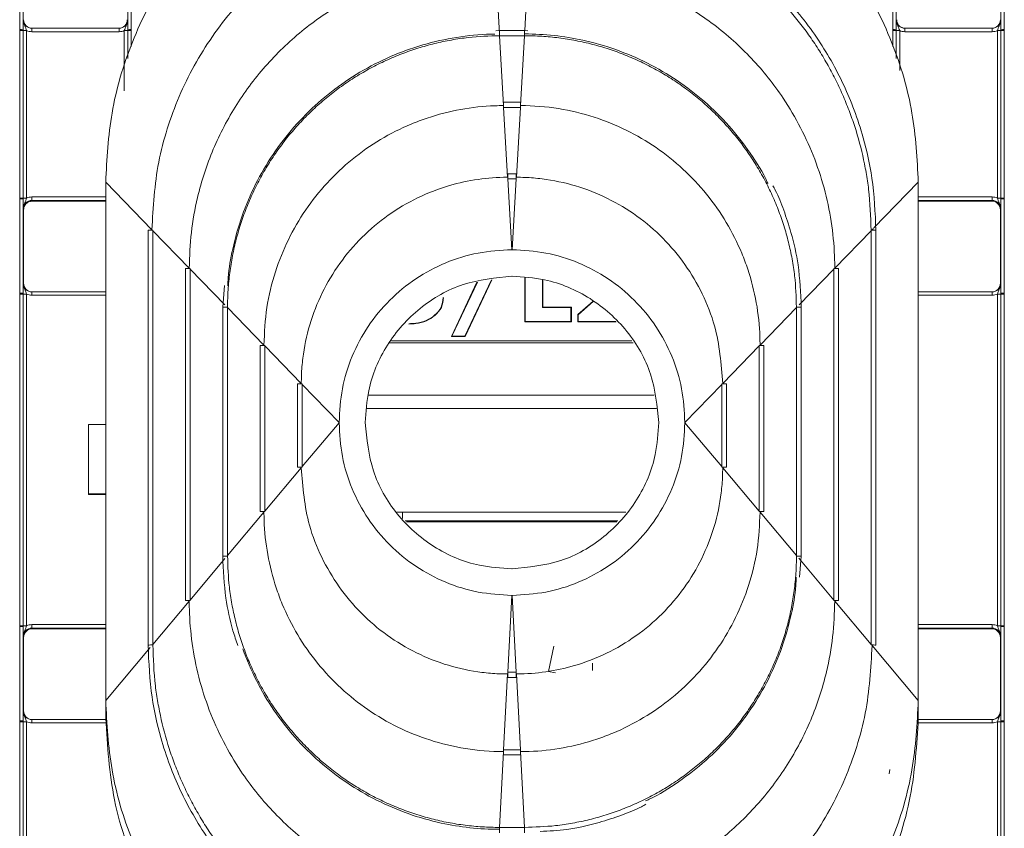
# Model space of a CAD drawing. Header units: millimetres. Extents: x 0 to 2100, y 0 to 1485.
# Tile 5 of 66: x 586 to 643, y 318 to 365. Entities that reach past the tile are written whole.
import ezdxf

# ---------------------------------------------------------------- set-up
doc = ezdxf.new("R2010")
doc.units = ezdxf.units.MM
doc.header["$LTSCALE"] = 5

msp = doc.modelspace()

# ---------------------------------------------------------------- linework, layer by layer
at = {"color": 7, "linetype": 'Continuous', "lineweight": 15}
for p, q in [((585.795, 364.156), (585.795, 406.358)), ((585.995, 406.356), (585.995, 364.154)), ((592.043, 364.154), (592.043, 406.356)), ((592.243, 406.358), (592.243, 364.156)), ((636.295, 364.156), (636.295, 406.358)), ((636.495, 406.356), (636.495, 364.154)), ((642.543, 364.154), (642.543, 406.356)), ((642.743, 406.358), (642.743, 364.156)), ((613.308, 367.951), (613.541, 363.907)), ((585.795, 364.108), (585.795, 364.156)), ((585.795, 354.411), (585.795, 364.108)), ((585.995, 364.154), (585.995, 364.106)), ((585.995, 364.106), (585.995, 354.409)), ((586.195, 364.104), (586.195, 354.408)), ((586.498, 364.035), (586.498, 364.233)), ((586.498, 364.233), (591.54, 364.233)), ((591.54, 364.035), (586.498, 364.035)), ((591.54, 364.035), (591.54, 364.233)), ((592.043, 364.106), (592.043, 364.154)), ((592.243, 364.156), (592.243, 364.108)), ((613.544, 364.106), (613.329, 364.09)), ((614.994, 364.106), (613.544, 364.106)), ((615.182, 364.09), (614.994, 364.106)), ((636.295, 364.108), (636.295, 364.156)), ((636.495, 364.154), (636.495, 364.106)), ((636.998, 364.035), (636.998, 364.233)), ((636.998, 364.233), (642.04, 364.233)), ((642.04, 364.035), (636.998, 364.035)), ((642.04, 364.035), (642.04, 364.233)), ((642.343, 354.408), (642.343, 364.104)), ((642.543, 364.106), (642.543, 364.154)), ((642.543, 354.409), (642.543, 364.106)), ((642.743, 364.156), (642.743, 364.108)), ((642.743, 364.108), (642.743, 354.411)), ((613.544, 363.806), (613.547, 363.806)), ((613.547, 363.806), (613.779, 359.762)), ((614.991, 363.806), (613.547, 363.806)), ((614.991, 363.806), (614.759, 359.762)), ((614.991, 363.806), (614.994, 363.806)), ((614.756, 359.961), (613.782, 359.961)), ((613.782, 359.961), (613.782, 359.66)), ((614.756, 359.961), (614.756, 359.66)), ((613.782, 359.66), (613.785, 359.66)), ((613.785, 359.66), (614.018, 355.616)), ((614.753, 359.66), (613.785, 359.66)), ((614.753, 359.66), (614.52, 355.616)), ((614.753, 359.66), (614.756, 359.66)), ((614.517, 355.816), (614.021, 355.816)), ((614.021, 355.515), (614.021, 355.816)), ((614.021, 355.515), (614.024, 355.515)), ((614.024, 355.515), (614.259, 351.421)), ((614.515, 355.515), (614.024, 355.515)), ((614.515, 355.515), (614.279, 351.421)), ((614.515, 355.515), (614.517, 355.515)), ((614.517, 355.515), (614.517, 355.816)), ((590.769, 355.329), (593.442, 352.577)), ((590.769, 325.331), (590.769, 355.329)), ((637.769, 355.329), (637.769, 325.331)), ((585.795, 354.363), (585.795, 354.411)), ((585.795, 348.906), (585.795, 354.363)), ((585.995, 354.409), (585.995, 354.361)), ((585.995, 354.361), (585.995, 348.904)), ((586.498, 354.275), (586.498, 354.477)), ((586.498, 354.275), (586.519, 354.233)), ((586.519, 354.233), (590.769, 354.233)), ((637.769, 354.233), (642.019, 354.233)), ((642.019, 354.233), (642.04, 354.275)), ((642.04, 354.275), (642.04, 354.477)), ((642.543, 354.361), (642.543, 354.409)), ((642.543, 348.904), (642.543, 354.361)), ((642.743, 354.411), (642.743, 354.363)), ((642.743, 354.363), (642.743, 348.906)), ((586.019, 353.733), (585.998, 353.775)), ((586.019, 353.733), (586.019, 349.483)), ((642.54, 353.775), (642.519, 353.733)), ((642.519, 349.483), (642.519, 353.733)), ((593.219, 352.55), (593.219, 328.547)), ((593.496, 352.522), (593.496, 352.552)), ((593.496, 352.522), (595.602, 350.354)), ((593.496, 352.522), (593.496, 328.579)), ((635.042, 352.522), (632.936, 350.354)), ((635.042, 352.552), (635.042, 352.522)), ((635.042, 328.579), (635.042, 352.522)), ((635.319, 328.547), (635.319, 352.55)), ((635.319, 352.55), (635.319, 352.55)), ((614.279, 351.421), (614.259, 351.421)), ((595.379, 350.326), (595.379, 331.12)), ((595.656, 350.298), (595.656, 350.328)), ((595.656, 350.298), (595.656, 331.152)), ((632.882, 350.328), (632.882, 350.298)), ((632.882, 331.152), (632.882, 350.298)), ((633.159, 331.12), (633.159, 350.326)), ((613.075, 349.684), (611.54, 346.412)), ((613.099, 349.688), (611.553, 346.391)), ((614.275, 349.886), (614.263, 349.886)), ((615.015, 347.242), (615.015, 349.803)), ((615.036, 347.262), (615.036, 349.801)), ((616.039, 349.689), (616.039, 348.071)), ((616.06, 349.686), (616.06, 348.093)), ((585.998, 349.483), (586.019, 349.483)), ((597.648, 349.344), (597.539, 348.102)), ((610.762, 346.391), (612.239, 349.541)), ((610.795, 346.412), (612.264, 349.546)), ((642.519, 349.483), (642.54, 349.483)), ((585.795, 348.858), (585.795, 348.906)), ((585.795, 329.663), (585.795, 348.858)), ((585.995, 348.904), (585.995, 348.856)), ((585.995, 348.856), (585.995, 329.661)), ((586.195, 348.854), (586.195, 329.659)), ((586.498, 348.785), (586.498, 348.983)), ((586.498, 348.983), (590.769, 348.983)), ((637.769, 348.983), (642.04, 348.983)), ((642.04, 348.785), (642.04, 348.983)), ((642.343, 329.659), (642.343, 348.854)), ((642.543, 348.856), (642.543, 348.904)), ((642.543, 329.661), (642.543, 348.856)), ((642.743, 348.906), (642.743, 348.858)), ((642.743, 348.858), (642.743, 329.663)), ((597.539, 348.102), (597.539, 333.692)), ((597.539, 348.102), (597.539, 348.102)), ((597.816, 348.075), (597.816, 348.104)), ((597.816, 348.075), (599.922, 345.906)), ((597.816, 348.075), (597.816, 333.724)), ((616.039, 348.071), (616.06, 348.093)), ((616.039, 348.071), (617.681, 348.071)), ((616.06, 348.093), (617.702, 348.093)), ((617.681, 348.071), (617.702, 348.093)), ((617.681, 348.071), (617.681, 347.262)), ((617.702, 348.093), (617.702, 347.242)), ((618.075, 347.673), (618.956, 348.437)), ((618.096, 347.663), (618.973, 348.422)), ((630.722, 348.075), (628.616, 345.906)), ((630.722, 348.104), (630.722, 348.075)), ((630.722, 333.724), (630.722, 348.075)), ((630.999, 333.692), (630.999, 348.102)), ((630.999, 348.102), (630.999, 348.102)), ((618.075, 347.242), (618.075, 347.673)), ((618.096, 347.663), (618.075, 347.673)), ((618.096, 347.262), (618.096, 347.663)), ((615.036, 347.262), (615.015, 347.242)), ((617.702, 347.242), (615.015, 347.242)), ((617.681, 347.262), (615.036, 347.262)), ((617.681, 347.262), (617.702, 347.242)), ((618.096, 347.262), (618.075, 347.242)), ((620.296, 347.242), (618.075, 347.242)), ((620.274, 347.262), (618.096, 347.262)), ((610.795, 346.412), (610.762, 346.391)), ((611.553, 346.391), (610.762, 346.391)), ((611.54, 346.412), (610.795, 346.412)), ((611.54, 346.412), (611.553, 346.391)), ((599.699, 345.878), (599.699, 336.265)), ((599.976, 345.851), (599.976, 345.881)), ((599.976, 345.851), (602.082, 343.682)), ((599.976, 345.851), (599.976, 336.297)), ((628.562, 345.851), (626.456, 343.682)), ((628.562, 345.881), (628.562, 345.851)), ((628.562, 336.297), (628.562, 345.851)), ((628.839, 336.265), (628.839, 345.878)), ((601.859, 343.655), (601.859, 338.838)), ((602.136, 343.657), (602.136, 343.627)), ((602.136, 343.627), (604.269, 341.431)), ((602.136, 338.87), (602.136, 343.627)), ((626.402, 343.627), (624.269, 341.431)), ((626.402, 343.627), (626.402, 343.657)), ((626.402, 343.627), (626.402, 338.87)), ((626.679, 338.838), (626.679, 343.655)), ((622.489, 343.011), (605.955, 343.011)), ((622.621, 342.237), (605.869, 342.237)), ((589.769, 341.3), (590.769, 341.3)), ((589.769, 337.3), (589.769, 341.3)), ((602.136, 338.87), (604.269, 341.411)), ((604.269, 341.431), (604.269, 341.411)), ((624.269, 341.411), (624.269, 341.431)), ((626.402, 338.87), (624.269, 341.411)), ((602.136, 338.87), (602.136, 338.84)), ((626.402, 338.84), (626.402, 338.87)), ((599.976, 336.297), (602.082, 338.806)), ((628.562, 336.297), (626.456, 338.806)), ((589.769, 337.3), (589.769, 337.248)), ((590.769, 337.3), (589.769, 337.3)), ((590.769, 337.248), (589.769, 337.248)), ((597.816, 333.724), (599.922, 336.233)), ((599.976, 336.267), (599.976, 336.297)), ((620.844, 336.237), (607.58, 336.237)), ((607.944, 336.237), (607.944, 335.865)), ((628.562, 336.297), (628.562, 336.267)), ((630.722, 333.724), (628.616, 336.233)), ((608.088, 335.737), (620.399, 335.737)), ((608.165, 335.668), (620.338, 335.668)), ((597.816, 333.695), (597.816, 333.724)), ((630.722, 333.724), (630.722, 333.695)), ((597.539, 333.692), (597.539, 333.692)), ((630.891, 332.464), (630.999, 333.692)), ((630.999, 333.692), (630.999, 333.692)), ((614.263, 332.956), (614.275, 332.956)), ((593.496, 328.579), (595.602, 331.088)), ((595.656, 331.122), (595.656, 331.152)), ((614.024, 326.982), (614.259, 331.421)), ((614.259, 331.421), (614.279, 331.421)), ((614.515, 326.982), (614.279, 331.421)), ((632.882, 331.152), (632.882, 331.122)), ((635.042, 328.579), (632.936, 331.088)), ((585.795, 329.615), (585.795, 329.663)), ((585.795, 324.157), (585.795, 329.615)), ((585.995, 329.661), (585.995, 329.613)), ((585.995, 329.613), (585.995, 324.155)), ((586.498, 329.527), (586.498, 329.728)), ((586.498, 329.527), (586.519, 329.485)), ((590.769, 329.485), (586.519, 329.485)), ((642.019, 329.485), (637.769, 329.485)), ((642.019, 329.485), (642.04, 329.527)), ((642.04, 329.527), (642.04, 329.728)), ((642.543, 329.613), (642.543, 329.661)), ((642.543, 324.155), (642.543, 329.613)), ((642.743, 329.663), (642.743, 329.615)), ((642.743, 329.615), (642.743, 324.157)), ((586.019, 328.985), (585.998, 329.027)), ((586.019, 328.985), (586.019, 324.735)), ((642.54, 329.027), (642.519, 328.985)), ((642.519, 324.735), (642.519, 328.985)), ((593.219, 328.547), (593.219, 328.547)), ((593.496, 328.549), (593.496, 328.579)), ((616.383, 327.02), (616.694, 328.488)), ((635.042, 328.579), (635.042, 328.549)), ((637.769, 325.331), (635.096, 328.515)), ((618.916, 327.064), (618.916, 327.505)), ((614.021, 326.982), (614.024, 326.982)), ((614.021, 326.982), (614.021, 326.677)), ((614.515, 326.982), (614.024, 326.982)), ((614.515, 326.982), (614.517, 326.982)), ((614.517, 326.982), (614.517, 326.677)), ((616.782, 326.929), (616.383, 327.02)), ((613.785, 322.487), (614.018, 326.872)), ((614.021, 326.677), (614.517, 326.677)), ((614.753, 322.487), (614.52, 326.872)), ((590.769, 324.297), (590.769, 325.331)), ((637.769, 324.297), (637.769, 325.331)), ((585.998, 324.735), (586.019, 324.735)), ((642.519, 324.735), (642.54, 324.735)), ((585.795, 324.109), (585.795, 324.157)), ((585.795, 314.413), (585.795, 324.109)), ((585.995, 324.155), (585.995, 324.107)), ((585.995, 324.107), (585.995, 314.411)), ((586.195, 324.106), (586.195, 314.409)), ((586.498, 324.037), (586.498, 324.235)), ((586.498, 324.235), (590.77, 324.235)), ((590.769, 324.253), (590.769, 324.297)), ((590.769, 324.242), (590.769, 324.253)), ((590.769, 324.24), (590.769, 324.242)), ((637.768, 324.235), (642.04, 324.235)), ((637.769, 324.297), (637.769, 324.253)), ((637.769, 324.242), (637.769, 324.253)), ((637.769, 324.24), (637.769, 324.242)), ((642.04, 324.037), (642.04, 324.235)), ((642.343, 314.409), (642.343, 324.106)), ((642.543, 324.107), (642.543, 324.155)), ((642.543, 314.411), (642.543, 324.107)), ((642.743, 324.157), (642.743, 324.109)), ((642.743, 324.109), (642.743, 314.413)), ((613.547, 317.993), (613.779, 322.378)), ((613.782, 322.487), (613.785, 322.487)), ((613.782, 322.183), (613.782, 322.487)), ((614.753, 322.487), (613.785, 322.487)), ((614.753, 322.487), (614.756, 322.487)), ((614.756, 322.183), (614.756, 322.487)), ((614.991, 317.993), (614.759, 322.378)), ((613.782, 322.183), (614.756, 322.183)), ((636.083, 321.092), (636.117, 321.346)), ((613.544, 317.993), (613.547, 317.993)), ((614.991, 317.993), (613.547, 317.993)), ((614.991, 317.993), (614.994, 317.993))]:
    msp.add_line(p, q, dxfattribs=at)
at = {"color": 8, "linetype": 'Continuous', "lineweight": 15}
for p, q in [((615.23, 367.951), (615.009, 364.105)), ((591.843, 360.617), (591.843, 364.104)), ((592.043, 362.487), (592.043, 364.106)), ((592.243, 364.108), (592.243, 363.183)), ((613.544, 364.106), (613.544, 363.806)), ((614.994, 364.106), (614.994, 363.806)), ((636.295, 363.183), (636.295, 364.108)), ((636.495, 364.106), (636.495, 362.487)), ((636.695, 364.104), (636.695, 361.792)), ((637.769, 355.329), (635.203, 352.688)), ((586.498, 354.477), (590.769, 354.477)), ((590.769, 354.275), (586.498, 354.275)), ((637.769, 354.477), (642.04, 354.477)), ((642.04, 354.275), (637.769, 354.275)), ((635.169, 352.653), (635.096, 352.577)), ((595.656, 350.298), (597.655, 348.24)), ((632.882, 350.298), (630.883, 348.24)), ((590.769, 348.785), (586.498, 348.785)), ((642.04, 348.785), (637.769, 348.785)), ((621.272, 346.038), (607.19, 346.038)), ((607.293, 346.154), (621.208, 346.154)), ((595.656, 331.152), (597.666, 333.546)), ((632.882, 331.152), (630.857, 333.564)), ((586.498, 329.728), (590.769, 329.728)), ((590.769, 329.527), (586.498, 329.527)), ((637.769, 329.728), (642.04, 329.728)), ((642.04, 329.527), (637.769, 329.527)), ((590.769, 325.331), (593.346, 328.4)), ((590.79, 324.037), (586.498, 324.037)), ((642.04, 324.037), (637.747, 324.037)), ((613.544, 317.688), (613.544, 317.993)), ((614.994, 317.688), (614.994, 317.993))]:
    msp.add_line(p, q, dxfattribs=at)
at = {"color": 7, "linetype": 'Continuous', "lineweight": 15}
for centre, radius, start, end in [((585.844, 358.307), 5.849, 88.5247, 90.4841), ((585.844, 358.181), 5.927, 88.5405, 90.4739), ((586.146, 370.031), 5.927, 268.5405, 270.4739), ((591.892, 370.031), 5.927, 269.5261, 271.4595), ((592.194, 358.307), 5.849, 89.5159, 91.4753), ((592.194, 358.181), 5.927, 89.5261, 91.4595), ((636.344, 358.307), 5.849, 88.5247, 90.4841), ((636.344, 358.181), 5.927, 88.5405, 90.4739), ((636.646, 370.031), 5.927, 268.5405, 270.4739), ((642.392, 370.031), 5.927, 269.5261, 271.4595), ((642.694, 358.307), 5.849, 89.5159, 91.4753), ((642.694, 358.181), 5.927, 89.5261, 91.4595), ((585.844, 348.485), 5.927, 88.5405, 90.4739), ((585.844, 348.515), 5.849, 88.5247, 90.4841), ((586.146, 360.334), 5.927, 268.5405, 270.4739), ((642.392, 360.334), 5.927, 269.5261, 271.4595), ((642.694, 348.485), 5.927, 89.5261, 91.4595), ((642.694, 348.515), 5.849, 89.5159, 91.4753), ((593.416, 345.064), 7.488, 89.3895, 91.5082), ((595.576, 342.841), 7.488, 89.3895, 91.5082), ((632.962, 342.841), 7.488, 88.4918, 90.6105), ((585.844, 343.057), 5.849, 88.5247, 90.4841), ((585.844, 342.931), 5.927, 88.5405, 90.4739), ((586.146, 354.781), 5.927, 268.5405, 270.4739), ((642.392, 354.781), 5.927, 269.5261, 271.4595), ((642.694, 343.057), 5.849, 89.5159, 91.4753), ((642.694, 342.931), 5.927, 89.5261, 91.4595), ((599.896, 338.393), 7.488, 89.3895, 91.5082), ((628.642, 338.393), 7.488, 88.4918, 90.6105), ((602.045, 337.554), 6.103, 89.149, 91.7486), ((626.493, 337.554), 6.103, 88.2514, 90.851), ((602.045, 332.738), 6.103, 89.149, 91.7486), ((626.493, 332.738), 6.103, 88.2514, 90.851), ((599.896, 328.779), 7.488, 89.3895, 91.5082), ((628.642, 328.779), 7.488, 88.4918, 90.6105), ((595.576, 323.634), 7.488, 89.3895, 91.5082), ((632.962, 323.634), 7.488, 88.4918, 90.6105), ((585.844, 323.736), 5.927, 88.5405, 90.4739), ((585.844, 323.766), 5.849, 88.5247, 90.4841), ((586.146, 335.586), 5.927, 268.5405, 270.4739), ((642.392, 335.586), 5.927, 269.5261, 271.4595), ((642.694, 323.736), 5.927, 89.5261, 91.4595), ((642.694, 323.766), 5.849, 89.5159, 91.4753), ((635.122, 321.061), 7.488, 88.4918, 90.6105), ((585.844, 318.309), 5.849, 88.5247, 90.4841), ((585.844, 318.183), 5.927, 88.5405, 90.4739), ((586.146, 330.032), 5.927, 268.5405, 270.4739), ((642.392, 330.032), 5.927, 269.5261, 271.4595), ((642.694, 318.309), 5.849, 89.5159, 91.4753), ((642.694, 318.183), 5.927, 89.5261, 91.4595)]:
    msp.add_arc(centre, radius, start, end, dxfattribs=at)
at = {"color": 8, "linetype": 'Continuous', "lineweight": 15}
for centre, start, end in [((635.122, 345.064), 88.4918, 90.6105), ((597.736, 340.617), 89.3895, 91.5082), ((630.802, 340.617), 88.4918, 90.6105), ((597.736, 326.207), 89.3895, 91.5082), ((630.802, 326.207), 88.4918, 90.6105), ((593.416, 321.061), 89.3895, 91.5082)]:
    msp.add_arc(centre, 7.488, start, end, dxfattribs=at)
at = {"color": 7, "linetype": 'Continuous', "lineweight": 15}
for centre, major_axis, ratio, start_param, end_param in [((586.498, 364.733), (0.439, 0.24), 0.999873, 2.641898, 4.212618), ((586.519, 364.733), (0.425, 0.263), 0.999915, 2.588064, 4.158784), ((591.519, 364.733), (0.425, -0.263), 0.999915, 5.265994, 6.836714), ((591.54, 364.733), (0.439, -0.24), 0.999873, 5.21216, 6.78288), ((636.998, 364.733), (0.439, 0.24), 0.999873, 2.641898, 4.212618), ((642.019, 364.733), (0.425, -0.263), 0.999915, 5.265994, 6.836714), ((642.04, 364.733), (0.439, -0.24), 0.999873, 5.21216, 6.78288), ((586.498, 364.735), (0.595, 0.368), 0.999915, 3.710423, 4.158784), ((591.54, 364.735), (0.595, -0.368), 0.999915, 5.265994, 5.714355), ((636.998, 364.735), (0.595, 0.368), 0.999915, 3.710423, 4.158784), ((642.04, 364.735), (0.595, -0.368), 0.999915, 5.265994, 5.714355), ((586.498, 353.775), (0.362, -0.345), 0.999832, 2.3335, 3.90422), ((586.523, 353.733), (0.504, 0), 0.991312, 1.570796, 3.132866), ((586.498, 353.777), (0.595, -0.368), 0.999915, 2.124401, 2.572762), ((642.019, 353.733), (0.425, 0.263), 0.999915, 5.729657, 7.300377), ((642.04, 353.777), (0.595, 0.368), 0.999915, 0.56883, 1.017192), ((642.04, 353.775), (0.362, 0.345), 0.999832, 5.520558, 7.091278), ((586.498, 349.483), (0.439, 0.24), 0.999873, 2.641898, 4.212618), ((586.519, 349.483), (0.425, 0.263), 0.999915, 2.588064, 4.158784), ((642.019, 349.483), (0.425, -0.263), 0.999915, 5.265994, 6.836714), ((642.04, 349.483), (0.439, -0.24), 0.999873, 5.21216, 6.78288), ((586.498, 349.485), (0.595, 0.368), 0.999915, 3.710423, 4.158784), ((642.04, 349.485), (0.595, -0.368), 0.999915, 5.265994, 5.714355), ((586.498, 329.027), (0.362, -0.345), 0.999832, 2.3335, 3.90422), ((586.519, 328.985), (0.425, -0.263), 0.999915, 2.124401, 3.695121), ((586.498, 329.028), (0.595, -0.368), 0.999915, 2.124401, 2.572762), ((642.019, 328.985), (0.425, 0.263), 0.999915, 5.729657, 7.300377), ((642.04, 329.028), (0.595, 0.368), 0.999915, 0.56883, 1.017192), ((642.04, 329.027), (0.362, 0.345), 0.999832, 5.520558, 7.091278), ((586.498, 324.735), (0.439, 0.24), 0.999873, 2.641898, 4.212618), ((586.519, 324.735), (0.425, 0.263), 0.999915, 2.588064, 4.158784), ((642.019, 324.735), (0.425, -0.263), 0.999915, 5.265994, 6.836714), ((642.04, 324.735), (0.439, -0.24), 0.999873, 5.21216, 6.78288), ((586.498, 324.737), (0.595, 0.368), 0.999915, 3.710423, 4.158784), ((642.04, 324.737), (0.595, -0.368), 0.999915, 5.265994, 5.714355)]:
    msp.add_ellipse(centre, major_axis=major_axis, ratio=ratio, start_param=start_param, end_param=end_param, dxfattribs=at)
for points, knots in [([(612.769, 377.329), (611.427, 377.257), (608.663, 377.11), (604.563, 375.886), (600.62, 373.857), (597.103, 370.995), (594.241, 367.478), (592.211, 363.535), (590.987, 359.435), (590.84, 356.671), (590.769, 355.329)], [0, 0, 0, 0, 0.116516, 0.240011, 0.368641, 0.5, 0.631359, 0.759989, 0.883484, 1, 1, 1, 1]), ([(637.769, 355.329), (637.698, 356.671), (637.551, 359.435), (636.327, 363.535), (634.297, 367.478), (631.435, 370.995), (627.918, 373.857), (623.975, 375.886), (619.875, 377.11), (617.111, 377.257), (615.769, 377.329)], [0, 0, 0, 0, 0.116516, 0.240011, 0.368641, 0.5, 0.631359, 0.759989, 0.883484, 1, 1, 1, 1]), ([(613.064, 372.198), (612.898, 372.196), (612.069, 372.19), (610.578, 372.072), (608.615, 371.722), (607.177, 371.309), (605.771, 370.808), (604.397, 370.217), (602.654, 369.249), (601.019, 368.108), (599.506, 366.808), (598.135, 365.36), (596.916, 363.782), (595.864, 362.088), (594.987, 360.297), (594.302, 358.425), (593.625, 355.868), (593.515, 353.89), (593.442, 352.577)], [0, 0, 0, 0, 0.016137, 0.080764, 0.145391, 0.210017, 0.226154, 0.290782, 0.355408, 0.420035, 0.484661, 0.549289, 0.613915, 0.678542, 0.743168, 0.807796, 0.872422, 1, 1, 1, 1]), ([(615.471, 372.096), (615.637, 372.095), (616.134, 372.091), (616.962, 372.047), (617.951, 371.947), (618.771, 371.821), (619.585, 371.664), (620.715, 371.4), (621.825, 371.051), (622.753, 370.693), (623.365, 370.438), (624.42, 369.951), (625.581, 369.305), (626.549, 368.664), (627.222, 368.18), (627.876, 367.671), (628.63, 367.022), (629.349, 366.335), (630.033, 365.612), (630.679, 364.855), (631.285, 364.067), (631.852, 363.249), (632.375, 362.403), (632.855, 361.532), (633.29, 360.637), (633.614, 359.874), (633.909, 359.1), (634.28, 358), (634.568, 356.872), (634.782, 355.732), (634.976, 354.46), (635.015, 353.34), (635.042, 352.552)], [0, 0, 0, 0, 0.016187, 0.048569, 0.08095, 0.113332, 0.129519, 0.1619, 0.226726, 0.242913, 0.2591, 0.291482, 0.356307, 0.388689, 0.404876, 0.437257, 0.469639, 0.502021, 0.534402, 0.566784, 0.599165, 0.631547, 0.663929, 0.69631, 0.728692, 0.761074, 0.777261, 0.809642, 0.874468, 0.890655, 0.923037, 1, 1, 1, 1]), ([(635.319, 352.55), (635.275, 353.561), (635.196, 355.368), (634.677, 357.687), (634.096, 359.472), (633.264, 361.455), (631.943, 363.779), (629.911, 366.294), (627.53, 368.419), (625.347, 369.815), (623.389, 370.779), (621.431, 371.522), (619.371, 372.102), (617.924, 372.194), (617.417, 372.226)], [0, 0, 0, 0, 0.103809, 0.185482, 0.243247, 0.296535, 0.406199, 0.516711, 0.627285, 0.732681, 0.781838, 0.851305, 0.947882, 1, 1, 1, 1]), ([(613.303, 368.052), (613.137, 368.051), (612.307, 368.044), (610.816, 367.914), (608.859, 367.524), (606.958, 366.917), (605.138, 366.099), (603.149, 364.922), (601.474, 363.584), (600.108, 362.181), (598.863, 360.671), (597.81, 359.01), (596.766, 356.797), (596.098, 354.741), (595.672, 352.419), (595.626, 351.043), (595.602, 350.354)], [0, 0, 0, 0, 0.017891, 0.089563, 0.161236, 0.232907, 0.30458, 0.376251, 0.482013, 0.534758, 0.587501, 0.693184, 0.745887, 0.851569, 0.925577, 1, 1, 1, 1]), ([(632.936, 350.354), (632.935, 350.509), (632.928, 351.329), (632.801, 352.811), (632.415, 354.768), (631.81, 356.67), (630.996, 358.491), (629.822, 360.482), (628.487, 362.159), (627.086, 363.527), (625.578, 364.775), (623.919, 365.83), (621.707, 366.878), (619.653, 367.553), (617.326, 367.969), (615.939, 368.052), (615.239, 368.052), (615.236, 368.052)], [0, 0, 0, 0, 0.0168183, 0.0884901, 0.1601627, 0.2318342, 0.303507, 0.3751787, 0.4809346, 0.5336761, 0.5864168, 0.6921046, 0.7448106, 0.8504986, 0.9243398, 0.9996516, 1, 1, 1, 1]), ([(585.995, 364.154), (585.995, 364.205), (585.995, 364.337), (585.996, 364.515), (585.997, 364.644), (585.998, 364.713), (585.998, 364.732), (585.998, 364.733)], [0, 0, 0, 0, 0.2171826, 0.5530263, 0.8769859, 0.9944494, 1, 1, 1, 1]), ([(585.998, 364.733), (585.998, 364.732), (585.998, 364.7), (586.005, 364.59), (586.056, 364.423), (586.139, 364.256), (586.179, 364.148), (586.195, 364.104)], [0, 0, 0, 0, 0.0066012, 0.1461709, 0.5012392, 0.7992313, 1, 1, 1, 1]), ([(591.843, 364.104), (591.859, 364.148), (591.899, 364.256), (591.982, 364.423), (592.033, 364.59), (592.04, 364.7), (592.04, 364.732), (592.04, 364.733)], [0, 0, 0, 0, 0.200769, 0.498761, 0.853829, 0.993399, 1, 1, 1, 1]), ([(592.04, 364.733), (592.04, 364.732), (592.04, 364.713), (592.041, 364.644), (592.042, 364.515), (592.043, 364.337), (592.043, 364.205), (592.043, 364.154)], [0, 0, 0, 0, 0.0055506, 0.1230141, 0.4469737, 0.7828174, 1, 1, 1, 1]), ([(636.495, 364.154), (636.495, 364.205), (636.495, 364.337), (636.496, 364.515), (636.497, 364.644), (636.498, 364.713), (636.498, 364.732), (636.498, 364.733)], [0, 0, 0, 0, 0.217183, 0.553026, 0.876986, 0.994449, 1, 1, 1, 1]), ([(636.498, 364.733), (636.498, 364.732), (636.498, 364.7), (636.505, 364.59), (636.556, 364.423), (636.639, 364.256), (636.679, 364.148), (636.695, 364.104)], [0, 0, 0, 0, 0.006601, 0.146171, 0.501239, 0.799231, 1, 1, 1, 1]), ([(637.015, 364.233), (636.951, 364.241), (636.821, 364.257), (636.657, 364.371), (636.542, 364.537), (636.527, 364.668), (636.519, 364.733)], [0, 0, 0, 0, 0.245899, 0.497266, 0.748633, 1, 1, 1, 1]), ([(642.343, 364.104), (642.359, 364.148), (642.399, 364.256), (642.482, 364.423), (642.533, 364.59), (642.54, 364.7), (642.54, 364.732), (642.54, 364.733)], [0, 0, 0, 0, 0.200769, 0.498761, 0.853829, 0.993399, 1, 1, 1, 1]), ([(642.54, 364.733), (642.54, 364.732), (642.54, 364.713), (642.541, 364.644), (642.542, 364.515), (642.543, 364.337), (642.543, 364.205), (642.543, 364.154)], [0, 0, 0, 0, 0.005551, 0.123014, 0.446974, 0.782817, 1, 1, 1, 1]), ([(613.277, 363.903), (613.199, 363.902), (612.458, 363.892), (611.054, 363.75), (609.43, 363.388), (607.852, 362.872), (606.326, 362.208), (604.609, 361.187), (603.035, 359.957), (601.628, 358.539), (600.411, 356.955), (599.405, 355.231), (598.619, 353.393), (598.116, 351.572), (597.864, 350.207), (597.833, 349.49), (597.826, 349.332)], [0, 0, 0, 0, 0.010017, 0.0955107, 0.1810058, 0.2236888, 0.3091842, 0.394678, 0.4801717, 0.5656672, 0.6511602, 0.7366556, 0.8221499, 0.9076435, 0.9796333, 1, 1, 1, 1]), ([(629.07, 355.258), (629.064, 355.272), (628.795, 355.895), (628.055, 357.029), (626.85, 358.615), (625.428, 360.021), (623.848, 361.242), (622.125, 362.252), (620.289, 363.038), (618.47, 363.557), (616.7, 363.845), (615.571, 363.907), (615, 363.907), (614.997, 363.907)], [0, 0, 0, 0, 0.002549, 0.117202, 0.231855, 0.346511, 0.461163, 0.575818, 0.690471, 0.805124, 0.901432, 0.999506, 1, 1, 1, 1]), ([(597.816, 348.104), (597.818, 348.27), (597.821, 348.601), (597.855, 349.264), (597.919, 349.924), (598.014, 350.58), (598.13, 351.233), (598.314, 352.042), (598.595, 352.996), (598.878, 353.776), (599.199, 354.54), (599.556, 355.289), (600.039, 356.158), (600.487, 356.856), (600.968, 357.531), (601.48, 358.184), (602.143, 358.926), (602.733, 359.508), (603.351, 360.062), (603.993, 360.586), (604.668, 361.068), (605.225, 361.428), (605.793, 361.769), (606.524, 362.162), (607.277, 362.509), (607.892, 362.757), (608.514, 362.985), (609.306, 363.234), (610.111, 363.432), (610.924, 363.591), (612.011, 363.757), (612.943, 363.787), (613.544, 363.806)], [0, 0, 0, 0, 0.020147, 0.040294, 0.080602, 0.100749, 0.120896, 0.161205, 0.201513, 0.241822, 0.261969, 0.302277, 0.342586, 0.382895, 0.403042, 0.44335, 0.483659, 0.523968, 0.544114, 0.584423, 0.624732, 0.644878, 0.665025, 0.705334, 0.745642, 0.765789, 0.785936, 0.826245, 0.866553, 0.8867, 0.927009, 1, 1, 1, 1]), ([(614.994, 363.806), (615.16, 363.804), (615.491, 363.801), (616.154, 363.768), (616.814, 363.706), (617.47, 363.612), (618.123, 363.497), (618.932, 363.315), (619.888, 363.035), (620.667, 362.753), (621.432, 362.433), (622.181, 362.078), (623.052, 361.596), (623.751, 361.149), (624.427, 360.669), (625.08, 360.158), (625.823, 359.497), (626.407, 358.907), (626.961, 358.291), (627.486, 357.649), (627.97, 356.975), (628.33, 356.419), (628.673, 355.851), (629.067, 355.122), (629.415, 354.369), (629.664, 353.754), (629.893, 353.132), (630.143, 352.342), (630.343, 351.537), (630.503, 350.724), (630.671, 349.637), (630.702, 348.705), (630.722, 348.104)], [0, 0, 0, 0, 0.020147, 0.040294, 0.080602, 0.100749, 0.120896, 0.161205, 0.201513, 0.241822, 0.261969, 0.302277, 0.342586, 0.382895, 0.403042, 0.44335, 0.483659, 0.523968, 0.544114, 0.584423, 0.624732, 0.644878, 0.665025, 0.705334, 0.745642, 0.765789, 0.785936, 0.826245, 0.866553, 0.8867, 0.927009, 1, 1, 1, 1]), ([(613.779, 359.762), (613.614, 359.76), (612.783, 359.75), (611.292, 359.584), (609.678, 359.17), (608.123, 358.585), (606.635, 357.834), (604.998, 356.686), (603.541, 355.314), (602.297, 353.748), (601.29, 352.02), (600.529, 350.121), (600.02, 348.069), (599.955, 346.632), (599.922, 345.906)], [0, 0, 0, 0, 0.022859, 0.114516, 0.206174, 0.251913, 0.34357, 0.43523, 0.526887, 0.618543, 0.710202, 0.801861, 0.9, 1, 1, 1, 1]), ([(628.616, 345.906), (628.614, 346.062), (628.605, 346.882), (628.444, 348.364), (628.033, 349.979), (627.451, 351.535), (626.703, 353.024), (625.558, 354.664), (624.19, 356.123), (622.626, 357.37), (620.899, 358.38), (619.004, 359.149), (616.949, 359.645), (615.5, 359.762), (614.763, 359.762), (614.759, 359.762)], [0, 0, 0, 0, 0.021488, 0.113145, 0.204803, 0.250543, 0.3422, 0.43386, 0.525517, 0.617174, 0.708833, 0.800491, 0.898326, 0.999354, 1, 1, 1, 1]), ([(602.082, 343.682), (602.084, 343.838), (602.09, 344.326), (602.186, 345.471), (602.523, 347.096), (603.247, 348.95), (604.266, 350.658), (605.554, 352.175), (607.075, 353.457), (608.788, 354.47), (611.074, 355.354), (612.877, 355.616), (614.008, 355.616), (614.018, 355.616)], [0, 0, 0, 0, 0.024964, 0.078113, 0.183973, 0.289761, 0.395547, 0.501332, 0.60712, 0.71291, 0.818698, 0.998504, 1, 1, 1, 1]), ([(614.52, 355.616), (614.686, 355.614), (615.183, 355.608), (616.339, 355.508), (617.964, 355.167), (619.816, 354.439), (621.522, 353.415), (623.035, 352.123), (624.315, 350.599), (625.318, 348.884), (626.224, 346.595), (626.366, 344.807), (626.456, 343.682)], [0, 0, 0, 0, 0.026557, 0.079706, 0.185586, 0.291389, 0.39719, 0.502991, 0.608793, 0.714598, 0.820387, 1, 1, 1, 1]), ([(630.999, 348.102), (630.963, 348.917), (630.898, 350.374), (630.485, 352.247), (630.002, 353.679), (629.662, 354.594), (629.401, 355.041), (629.351, 355.127)], [0, 0, 0, 0, 0.335689, 0.599849, 0.786618, 0.95894, 1, 1, 1, 1]), ([(585.998, 353.775), (585.998, 353.776), (585.998, 353.796), (585.997, 353.867), (585.996, 353.997), (585.995, 354.178), (585.995, 354.31), (585.995, 354.361)], [0, 0, 0, 0, 0.005551, 0.123014, 0.446974, 0.782817, 1, 1, 1, 1]), ([(585.998, 353.775), (585.998, 353.777), (585.998, 353.809), (586.005, 353.919), (586.056, 354.088), (586.139, 354.256), (586.179, 354.364), (586.195, 354.408)], [0, 0, 0, 0, 0.006601, 0.146171, 0.501239, 0.799231, 1, 1, 1, 1]), ([(586.019, 353.738), (586.027, 353.802), (586.042, 353.931), (586.157, 354.095), (586.322, 354.211), (586.453, 354.226), (586.519, 354.233)], [0, 0, 0, 0, 0.245899, 0.497266, 0.748633, 1, 1, 1, 1]), ([(642.343, 354.408), (642.359, 354.364), (642.399, 354.256), (642.482, 354.088), (642.533, 353.919), (642.54, 353.809), (642.54, 353.777), (642.54, 353.775)], [0, 0, 0, 0, 0.200769, 0.498761, 0.853829, 0.993399, 1, 1, 1, 1]), ([(642.543, 354.361), (642.543, 354.31), (642.543, 354.178), (642.542, 353.997), (642.541, 353.867), (642.54, 353.796), (642.54, 353.776), (642.54, 353.775)], [0, 0, 0, 0, 0.217183, 0.553026, 0.876986, 0.994449, 1, 1, 1, 1]), ([(614.263, 349.886), (613.308, 349.792), (611.398, 349.604), (608.853, 348.14), (606.935, 345.986), (605.923, 343.607), (605.819, 342.039), (605.778, 341.421)], [0, 0, 0, 0, 0.215234, 0.430478, 0.645412, 0.860172, 1, 1, 1, 1]), ([(622.76, 341.421), (622.666, 342.369), (622.478, 344.268), (621.021, 346.802), (618.873, 348.719), (616.487, 349.739), (614.906, 349.844), (614.275, 349.886)], [0, 0, 0, 0, 0.213701, 0.428098, 0.642603, 0.857442, 1, 1, 1, 1]), ([(585.995, 348.904), (585.995, 348.955), (585.995, 349.087), (585.996, 349.265), (585.997, 349.394), (585.998, 349.463), (585.998, 349.482), (585.998, 349.483)], [0, 0, 0, 0, 0.2171826, 0.5530263, 0.8769859, 0.9944494, 1, 1, 1, 1]), ([(585.998, 349.483), (585.998, 349.482), (585.998, 349.45), (586.005, 349.34), (586.056, 349.173), (586.139, 349.006), (586.179, 348.898), (586.195, 348.854)], [0, 0, 0, 0, 0.006601, 0.146171, 0.501239, 0.799231, 1, 1, 1, 1]), ([(642.343, 348.854), (642.359, 348.898), (642.399, 349.006), (642.482, 349.173), (642.533, 349.34), (642.54, 349.45), (642.54, 349.482), (642.54, 349.483)], [0, 0, 0, 0, 0.200769, 0.498761, 0.853829, 0.993399, 1, 1, 1, 1]), ([(642.54, 349.483), (642.54, 349.482), (642.54, 349.463), (642.541, 349.394), (642.542, 349.265), (642.543, 349.087), (642.543, 348.955), (642.543, 348.904)], [0, 0, 0, 0, 0.005551, 0.123014, 0.446974, 0.782817, 1, 1, 1, 1]), ([(610.314, 348.655), (610.29, 348.46), (610.244, 348.077), (609.847, 347.611), (609.328, 347.284), (608.786, 347.137), (608.434, 347.125), (608.295, 347.12)], [0, 0, 0, 0, 0.230962, 0.455675, 0.655876, 0.865127, 1, 1, 1, 1]), ([(610.293, 348.654), (610.27, 348.463), (610.225, 348.085), (609.833, 347.627), (609.322, 347.304), (608.785, 347.157), (608.434, 347.145), (608.295, 347.141)], [0, 0, 0, 0, 0.229795, 0.453565, 0.653207, 0.862744, 1, 1, 1, 1]), ([(605.778, 341.421), (605.872, 340.473), (606.06, 338.574), (607.517, 336.04), (609.665, 334.123), (612.051, 333.102), (613.632, 332.998), (614.263, 332.956)], [0, 0, 0, 0, 0.213701, 0.428098, 0.642603, 0.857442, 1, 1, 1, 1]), ([(614.275, 332.956), (615.23, 333.05), (617.14, 333.238), (619.685, 334.702), (621.603, 336.856), (622.615, 339.234), (622.719, 340.802), (622.76, 341.421)], [0, 0, 0, 0, 0.215234, 0.430478, 0.645412, 0.860172, 1, 1, 1, 1]), ([(614.018, 326.872), (613.852, 326.874), (613.355, 326.88), (612.199, 326.98), (610.574, 327.322), (608.722, 328.05), (607.016, 329.073), (605.503, 330.365), (604.223, 331.889), (603.22, 333.604), (602.314, 335.893), (602.172, 337.681), (602.082, 338.806)], [0, 0, 0, 0, 0.026557, 0.079706, 0.185586, 0.291389, 0.39719, 0.502991, 0.608793, 0.714598, 0.820387, 1, 1, 1, 1]), ([(626.456, 338.806), (626.454, 338.65), (626.448, 338.163), (626.352, 337.018), (626.015, 335.392), (625.291, 333.538), (624.272, 331.83), (622.984, 330.314), (621.463, 329.031), (619.751, 328.018), (617.464, 327.135), (615.661, 326.873), (614.53, 326.872), (614.52, 326.872)], [0, 0, 0, 0, 0.024964, 0.078113, 0.183973, 0.289761, 0.395547, 0.501332, 0.60712, 0.71291, 0.818698, 0.998504, 1, 1, 1, 1]), ([(599.922, 336.233), (599.924, 336.077), (599.933, 335.257), (600.095, 333.775), (600.505, 332.161), (601.087, 330.604), (601.835, 329.115), (602.98, 327.475), (604.348, 326.016), (605.912, 324.769), (607.639, 323.759), (609.534, 322.99), (611.589, 322.495), (613.038, 322.378), (613.775, 322.378), (613.779, 322.378)], [0, 0, 0, 0, 0.021488, 0.113145, 0.204803, 0.250543, 0.3422, 0.43386, 0.525517, 0.617174, 0.708833, 0.800491, 0.898326, 0.999354, 1, 1, 1, 1]), ([(614.759, 322.378), (614.924, 322.38), (615.755, 322.389), (617.246, 322.555), (618.86, 322.969), (620.415, 323.554), (621.903, 324.305), (623.54, 325.454), (624.997, 326.825), (626.241, 328.391), (627.248, 330.12), (628.009, 332.018), (628.518, 334.07), (628.583, 335.508), (628.616, 336.233)], [0, 0, 0, 0, 0.022859, 0.114516, 0.206174, 0.251913, 0.34357, 0.43523, 0.526887, 0.618543, 0.710202, 0.801861, 0.9, 1, 1, 1, 1]), ([(597.539, 333.692), (597.576, 332.878), (597.643, 331.422), (598.011, 329.697), (598.313, 328.809), (598.41, 328.527)], [0, 0, 0, 0, 0.464559, 0.830129, 1, 1, 1, 1]), ([(613.544, 317.993), (613.378, 317.995), (613.047, 317.998), (612.384, 318.03), (611.724, 318.093), (611.068, 318.187), (610.415, 318.302), (609.606, 318.484), (608.65, 318.764), (607.871, 319.046), (607.106, 319.365), (606.357, 319.721), (605.486, 320.203), (604.787, 320.65), (604.111, 321.13), (603.458, 321.641), (602.715, 322.302), (602.131, 322.892), (601.577, 323.508), (601.052, 324.15), (600.568, 324.824), (600.208, 325.38), (599.865, 325.948), (599.471, 326.677), (599.123, 327.43), (598.874, 328.045), (598.645, 328.667), (598.395, 329.457), (598.195, 330.262), (598.035, 331.075), (597.867, 332.162), (597.836, 333.094), (597.816, 333.695)], [0, 0, 0, 0, 0.020147, 0.040294, 0.080602, 0.100749, 0.120896, 0.161205, 0.201513, 0.241822, 0.261969, 0.302277, 0.342586, 0.382895, 0.403042, 0.44335, 0.483659, 0.523968, 0.544114, 0.584423, 0.624732, 0.644878, 0.665025, 0.705334, 0.745642, 0.765789, 0.785936, 0.826245, 0.866553, 0.8867, 0.927009, 1, 1, 1, 1]), ([(630.722, 333.695), (630.72, 333.529), (630.717, 333.197), (630.683, 332.535), (630.619, 331.875), (630.524, 331.219), (630.408, 330.566), (630.224, 329.757), (629.943, 328.803), (629.66, 328.023), (629.339, 327.259), (628.982, 326.51), (628.499, 325.641), (628.051, 324.943), (627.57, 324.267), (627.058, 323.615), (626.395, 322.873), (625.805, 322.29), (625.187, 321.737), (624.545, 321.213), (623.87, 320.731), (623.313, 320.371), (622.745, 320.03), (622.015, 319.636), (621.261, 319.29), (620.646, 319.042), (620.024, 318.813), (619.233, 318.565), (618.427, 318.366), (617.614, 318.207), (616.527, 318.042), (615.595, 318.012), (614.994, 317.993)], [0, 0, 0, 0, 0.020147, 0.040294, 0.080602, 0.100749, 0.120896, 0.161205, 0.201513, 0.241822, 0.261969, 0.302277, 0.342586, 0.382895, 0.403042, 0.44335, 0.483659, 0.523968, 0.544114, 0.584423, 0.624732, 0.644878, 0.665025, 0.705334, 0.745642, 0.765789, 0.785936, 0.826245, 0.866553, 0.8867, 0.927009, 1, 1, 1, 1]), ([(622, 319.536), (622.065, 319.563), (622.74, 319.853), (623.922, 320.618), (625.505, 321.829), (626.909, 323.252), (628.127, 324.835), (629.133, 326.56), (629.919, 328.397), (630.422, 330.219), (630.675, 331.587), (630.705, 332.309), (630.712, 332.472)], [0, 0, 0, 0, 0.012909, 0.134965, 0.257021, 0.37908, 0.501135, 0.623193, 0.74525, 0.867306, 0.970083, 1, 1, 1, 1]), ([(595.602, 331.088), (595.603, 330.932), (595.61, 330.112), (595.737, 328.631), (596.123, 326.673), (596.728, 324.772), (597.542, 322.95), (598.716, 320.959), (600.051, 319.283), (601.452, 317.914), (602.96, 316.666), (604.619, 315.611), (606.831, 314.563), (608.885, 313.888), (611.213, 313.472), (612.599, 313.389), (613.299, 313.389), (613.303, 313.389)], [0, 0, 0, 0, 0.016818, 0.08849, 0.160163, 0.231834, 0.303507, 0.375179, 0.480935, 0.533676, 0.586417, 0.692105, 0.744811, 0.850499, 0.92434, 0.999652, 1, 1, 1, 1]), ([(615.236, 313.389), (615.401, 313.39), (616.231, 313.398), (617.722, 313.528), (619.679, 313.917), (621.58, 314.525), (623.4, 315.343), (625.389, 316.52), (627.064, 317.857), (628.43, 319.26), (629.675, 320.77), (630.728, 322.431), (631.773, 324.644), (632.44, 326.701), (632.866, 329.022), (632.912, 330.398), (632.936, 331.088)], [0, 0, 0, 0, 0.017891, 0.089563, 0.161236, 0.232907, 0.30458, 0.376251, 0.482013, 0.534758, 0.587501, 0.693184, 0.745887, 0.851569, 0.925577, 1, 1, 1, 1]), ([(585.998, 329.027), (585.998, 329.028), (585.998, 329.047), (585.997, 329.118), (585.996, 329.249), (585.995, 329.43), (585.995, 329.561), (585.995, 329.613)], [0, 0, 0, 0, 0.005551, 0.123014, 0.446974, 0.782817, 1, 1, 1, 1]), ([(585.998, 329.027), (585.998, 329.028), (585.998, 329.06), (586.005, 329.171), (586.056, 329.339), (586.139, 329.507), (586.179, 329.616), (586.195, 329.659)], [0, 0, 0, 0, 0.006601, 0.146171, 0.501239, 0.799231, 1, 1, 1, 1]), ([(642.343, 329.659), (642.359, 329.616), (642.399, 329.507), (642.482, 329.339), (642.533, 329.171), (642.54, 329.06), (642.54, 329.028), (642.54, 329.027)], [0, 0, 0, 0, 0.200769, 0.498761, 0.853829, 0.993399, 1, 1, 1, 1]), ([(642.543, 329.613), (642.543, 329.561), (642.543, 329.43), (642.542, 329.249), (642.541, 329.118), (642.54, 329.047), (642.54, 329.028), (642.54, 329.027)], [0, 0, 0, 0, 0.2171826, 0.5530263, 0.8769859, 0.9944494, 1, 1, 1, 1]), ([(593.219, 328.547), (593.263, 327.535), (593.342, 325.728), (593.861, 323.409), (594.442, 321.624), (595.273, 319.64), (596.61, 317.333), (598.169, 315.278), (599.3, 314.308), (599.613, 314.04)], [0, 0, 0, 0, 0.185675, 0.331755, 0.435076, 0.530386, 0.726532, 0.924196, 1, 1, 1, 1]), ([(613.067, 309.004), (612.901, 309.006), (612.404, 309.01), (611.576, 309.053), (610.587, 309.154), (609.767, 309.28), (608.953, 309.437), (607.823, 309.701), (606.713, 310.05), (605.785, 310.408), (605.173, 310.663), (604.119, 311.149), (602.957, 311.796), (601.989, 312.437), (601.316, 312.92), (600.662, 313.429), (599.908, 314.079), (599.189, 314.766), (598.505, 315.489), (597.859, 316.245), (597.253, 317.034), (596.686, 317.852), (596.163, 318.698), (595.683, 319.569), (595.248, 320.464), (594.924, 321.227), (594.629, 322.001), (594.258, 323.101), (593.97, 324.228), (593.756, 325.369), (593.562, 326.64), (593.523, 327.761), (593.496, 328.549)], [0, 0, 0, 0, 0.016187, 0.048569, 0.08095, 0.113332, 0.129519, 0.1619, 0.226726, 0.242913, 0.2591, 0.291482, 0.356307, 0.388689, 0.404876, 0.437257, 0.469639, 0.502021, 0.534402, 0.566784, 0.599165, 0.631547, 0.663929, 0.69631, 0.728692, 0.761074, 0.777261, 0.809642, 0.874468, 0.890655, 0.923037, 1, 1, 1, 1]), ([(598.694, 328.319), (598.942, 327.702), (599.438, 326.468), (600.469, 324.755), (601.692, 323.177), (603.109, 321.768), (604.69, 320.548), (606.413, 319.538), (608.249, 318.752), (610.068, 318.234), (611.838, 317.945), (612.967, 317.883), (613.538, 317.883), (613.541, 317.883)], [0, 0, 0, 0, 0.103097, 0.206193, 0.309288, 0.412386, 0.51548, 0.618578, 0.721673, 0.824769, 0.911368, 0.999555, 1, 1, 1, 1]), ([(615.474, 308.895), (615.64, 308.896), (616.469, 308.903), (617.96, 309.02), (619.923, 309.371), (621.361, 309.783), (622.767, 310.284), (624.141, 310.875), (625.884, 311.844), (627.52, 312.985), (629.032, 314.285), (630.403, 315.732), (631.623, 317.31), (632.674, 319.004), (633.551, 320.795), (634.236, 322.667), (634.913, 325.225), (635.023, 327.202), (635.096, 328.515)], [0, 0, 0, 0, 0.016137, 0.080764, 0.145391, 0.210017, 0.226154, 0.290782, 0.355408, 0.420035, 0.484661, 0.549289, 0.613915, 0.678542, 0.743168, 0.807796, 0.872422, 1, 1, 1, 1]), ([(590.769, 325.331), (590.84, 323.989), (590.987, 321.225), (592.211, 317.125), (594.241, 313.182), (597.103, 309.665), (600.62, 306.803), (604.563, 304.774), (608.663, 303.55), (611.427, 303.403), (612.769, 303.331)], [0, 0, 0, 0, 0.116516, 0.240011, 0.368641, 0.5, 0.631359, 0.759989, 0.883484, 1, 1, 1, 1]), ([(615.769, 303.331), (617.111, 303.403), (619.875, 303.55), (623.975, 304.774), (627.918, 306.803), (631.435, 309.665), (634.297, 313.182), (636.327, 317.125), (637.551, 321.225), (637.698, 323.989), (637.769, 325.331)], [0, 0, 0, 0, 0.116516, 0.240011, 0.368641, 0.5, 0.631359, 0.759989, 0.883484, 1, 1, 1, 1]), ([(585.995, 324.155), (585.995, 324.207), (585.995, 324.338), (585.996, 324.517), (585.997, 324.645), (585.998, 324.715), (585.998, 324.734), (585.998, 324.735)], [0, 0, 0, 0, 0.217183, 0.553026, 0.876986, 0.994449, 1, 1, 1, 1]), ([(585.998, 324.735), (585.998, 324.733), (585.998, 324.701), (586.005, 324.592), (586.056, 324.424), (586.139, 324.258), (586.179, 324.149), (586.195, 324.106)], [0, 0, 0, 0, 0.006601, 0.146171, 0.501239, 0.799231, 1, 1, 1, 1]), ([(642.343, 324.106), (642.359, 324.149), (642.399, 324.258), (642.482, 324.424), (642.533, 324.592), (642.54, 324.701), (642.54, 324.733), (642.54, 324.735)], [0, 0, 0, 0, 0.2007687, 0.4987608, 0.8538291, 0.9933988, 1, 1, 1, 1]), ([(642.54, 324.735), (642.54, 324.734), (642.54, 324.715), (642.541, 324.645), (642.542, 324.517), (642.543, 324.338), (642.543, 324.207), (642.543, 324.155)], [0, 0, 0, 0, 0.005551, 0.123014, 0.446974, 0.782817, 1, 1, 1, 1]), ([(612.769, 302.297), (611.26, 302.388), (608.145, 302.574), (603.565, 304.126), (599.264, 306.682), (595.548, 310.277), (592.784, 314.652), (591.074, 319.442), (590.869, 322.714), (590.769, 324.297)], [0, 0, 0, 0, 0.131017, 0.270531, 0.415795, 0.563268, 0.715883, 0.862537, 1, 1, 1, 1]), ([(637.769, 324.297), (637.679, 322.788), (637.492, 319.673), (635.941, 315.093), (633.385, 310.792), (629.789, 307.076), (625.414, 304.312), (620.624, 302.603), (617.352, 302.397), (615.769, 302.297)], [0, 0, 0, 0, 0.131017, 0.270531, 0.415795, 0.563268, 0.715883, 0.862537, 1, 1, 1, 1]), ([(615.894, 317.757), (616.408, 317.783), (617.563, 317.841), (619.139, 318.204), (620.571, 318.684), (621.484, 319.024), (621.93, 319.284), (622.014, 319.333)], [0, 0, 0, 0, 0.241913, 0.543757, 0.757168, 0.954074, 1, 1, 1, 1])]:
    msp.add_open_spline(points, degree=3, knots=knots, dxfattribs=at)
for points in [[(614.259, 351.421), (613.605, 351.383), (612.297, 351.309), (610.411, 350.715), (608.673, 349.792), (607.15, 348.54), (605.898, 347.017), (604.975, 345.278), (604.381, 343.392), (604.306, 342.085), (604.269, 341.431)], [(624.269, 341.431), (624.232, 342.085), (624.157, 343.392), (623.563, 345.278), (622.64, 347.017), (621.388, 348.54), (619.865, 349.792), (618.127, 350.715), (616.241, 351.309), (614.933, 351.383), (614.279, 351.421)], [(604.269, 341.411), (604.306, 340.757), (604.381, 339.449), (604.975, 337.563), (605.898, 335.825), (607.15, 334.302), (608.673, 333.05), (610.411, 332.127), (612.297, 331.533), (613.605, 331.458), (614.259, 331.421)], [(614.279, 331.421), (614.933, 331.458), (616.241, 331.533), (618.127, 332.127), (619.865, 333.05), (621.388, 334.302), (622.64, 335.825), (623.563, 337.563), (624.157, 339.449), (624.232, 340.757), (624.269, 341.411)]]:
    msp.add_open_spline(points, degree=3, dxfattribs=at)

doc.saveas('drawing.dxf')
